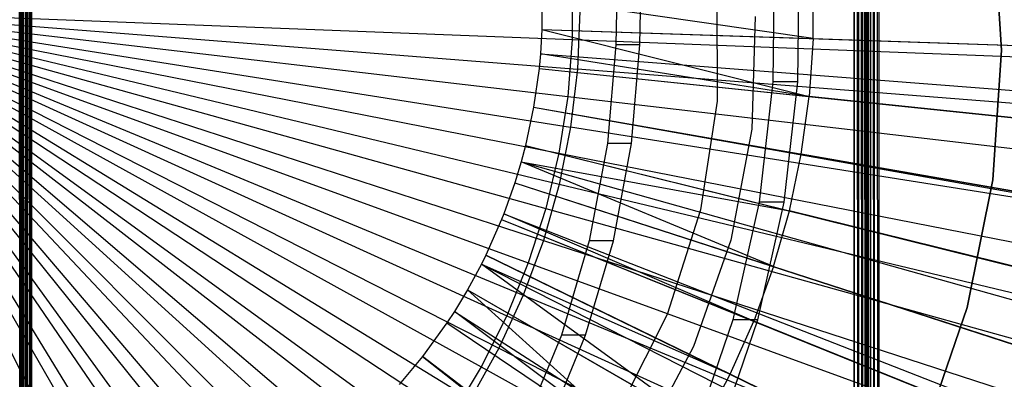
# Model space of a CAD drawing. Extents: x 0.05 to 6.09, y -3 to 3.03.
# Tile 57 of 124: x 3.11 to 3.42, y -0.11 to 0.01. Entities that reach past the tile are written whole.
import ezdxf

# ---------------------------------------------------------------- set-up
doc = ezdxf.new("R2010")
doc.units = 0
doc.header["$MEASUREMENT"] = 0
doc.layers.get('0').update_dxf_attribs({"color": 13, "linetype": 'CONTINUOUS'})

# ---------------------------------------------------------------- blocks, each defined once
blk = doc.blocks.new('PROFILE_SNOW_BALL_PLAFON_P')
at = {"color": 0}
for p, q in [((3.10761, 1.9055, 7.96024), (3.10919, -0.64832, 7.96165)), ((3.10841, -0.6491, 7.96067), (3.10761, 1.9055, 7.96024)), ((3.10841, -0.6491, 7.96067), (3.10761, 1.9055, 7.96024)), ((3.10761, 1.9055, 7.96024), (3.10919, -0.64832, 7.96165)), ((3.10919, -0.64832, 7.96165), (3.10906, 1.9055, 7.96152)), ((3.10919, -0.64832, 7.96165), (3.10906, 1.9055, 7.96152)), ((3.11052, -0.64699, 7.96244), (3.10906, 1.9055, 7.96152)), ((3.11052, -0.64699, 7.96244), (3.10906, 1.9055, 7.96152)), ((3.11052, -0.64699, 7.96244), (3.11034, 1.9055, 7.96237)), ((3.11052, -0.64699, 7.96244), (3.11034, 1.9055, 7.96237)), ((3.11184, -0.64566, 7.96267), (3.11034, 1.9055, 7.96237)), ((3.11184, -0.64566, 7.96267), (3.11034, 1.9055, 7.96237)), ((3.11184, 1.9055, 7.96267), (3.11184, -0.64566, 7.96267)), ((3.11184, 1.9055, 7.96267), (3.11184, -0.64566, 7.96267)), ((3.37562, -0.57605, 7.96267), (3.37562, 1.8359, 7.96267)), ((3.37562, -0.57605, 7.96267), (3.37562, 1.8359, 7.96267)), ((3.37704, -0.57657, 7.96237), (3.37562, 1.8359, 7.96267)), ((3.37704, -0.57657, 7.96237), (3.37562, 1.8359, 7.96267)), ((3.37704, -0.57657, 7.96237), (3.37713, 1.8359, 7.96237)), ((3.37704, -0.57657, 7.96237), (3.37713, 1.8359, 7.96237)), ((3.37823, -0.57702, 7.96152), (3.37713, 1.8359, 7.96237)), ((3.37823, -0.57702, 7.96152), (3.37713, 1.8359, 7.96237)), ((3.37823, -0.57702, 7.96152), (3.37841, 1.8359, 7.96152)), ((3.37823, -0.57702, 7.96152), (3.37841, 1.8359, 7.96152)), ((3.37926, -0.57605, 7.96024), (3.37841, 1.8359, 7.96152)), ((3.37926, -0.57605, 7.96024), (3.37841, 1.8359, 7.96152)), ((3.37926, -0.57605, 7.96024), (3.37926, 1.8359, 7.96024)), ((3.37926, -0.57605, 7.96024), (3.37926, 1.8359, 7.96024)), ((3.37956, 1.8359, 7.95874), (3.37956, -0.57605, 7.95874)), ((3.37956, 1.8359, 7.95874), (3.37956, -0.57605, 7.95874)), ((3.37956, -0.57605, 7.55519), (3.37956, 1.83589, 7.55512)), ((3.37956, -0.57605, 7.55519), (3.37956, 1.83589, 7.55512)), ((3.37986, 1.83555, 7.55367), (3.37956, -0.57605, 7.55519)), ((3.37986, 1.83555, 7.55367), (3.37956, -0.57605, 7.55519)), ((3.37986, 1.83555, 7.55367), (3.37974, -0.57585, 7.55401)), ((3.37986, 1.83555, 7.55367), (3.37974, -0.57585, 7.55401)), ((3.38025, -0.57528, 7.55297), (3.37986, 1.83555, 7.55367)), ((3.38025, -0.57528, 7.55297), (3.37986, 1.83555, 7.55367)), ((3.38025, -0.57528, 7.55297), (3.38054, 1.83479, 7.55259)), ((3.38025, -0.57528, 7.55297), (3.38054, 1.83479, 7.55259)), ((3.38105, -0.57438, 7.55211), (3.38054, 1.83479, 7.55259)), ((3.38105, -0.57438, 7.55211), (3.38054, 1.83479, 7.55259)), ((3.38214, -0.57312, 7.55149), (3.38054, 1.83479, 7.55259)), ((3.38214, -0.57312, 7.55149), (3.38054, 1.83479, 7.55259)), ((3.38214, -0.57312, 7.55149), (3.38179, 1.83337, 7.55164)), ((3.38214, -0.57312, 7.55149), (3.38179, 1.83337, 7.55164)), ((3.3835, -0.57156, 7.55126), (3.38179, 1.83337, 7.55164)), ((3.3835, -0.57156, 7.55126), (3.38179, 1.83337, 7.55164)), ((3.3835, 1.8314, 7.55126), (3.3835, -0.57156, 7.55126)), ((3.3835, 1.8314, 7.55126), (3.3835, -0.57156, 7.55126)), ((3.10841, -0.6491, 6.44105), (3.10762, 0.64666, 6.44151)), ((3.10762, 0.64666, 6.44151), (3.10919, -0.64832, 6.44008)), ((3.10841, -0.6491, 6.44105), (3.10762, 0.64666, 6.44151)), ((3.10762, 0.64666, 6.44151), (3.10919, -0.64832, 6.44008)), ((3.10905, 0.64666, 6.44022), (3.10919, -0.64832, 6.44008)), ((3.10905, 0.64666, 6.44022), (3.10919, -0.64832, 6.44008)), ((3.11033, 0.64666, 6.43935), (3.10919, -0.64832, 6.44008)), ((3.11033, 0.64666, 6.43935), (3.10919, -0.64832, 6.44008)), ((3.11033, 0.64666, 6.43935), (3.11052, -0.64699, 6.43928)), ((3.11184, -0.64566, 6.43905), (3.11033, 0.64666, 6.43935)), ((3.11184, -0.64566, 6.43905), (3.11033, 0.64666, 6.43935)), ((3.11033, 0.64666, 6.43935), (3.11052, -0.64699, 6.43928)), ((3.11184, -0.64566, 6.43905), (3.11184, 0.64666, 6.43905)), ((3.11184, -0.64566, 6.43905), (3.11184, 0.64666, 6.43905)), ((3.37926, -0.48236, 7.60788), (3.37926, 0.32959, 7.60788)), ((3.37926, -0.48236, 7.60788), (3.37926, 0.32959, 7.60788)), ((3.37926, -0.48236, 7.70959), (3.37926, 0.32959, 7.70959)), ((3.37926, -0.48236, 7.70959), (3.37926, 0.32959, 7.70959)), ((3.37926, -0.22645, 7.75591), (3.37926, 0.32959, 7.75591)), ((3.37926, -0.22645, 7.75591), (3.37926, 0.32959, 7.75591)), ((3.37926, -0.22645, 7.83951), (3.37926, 0.32959, 7.83951)), ((3.37926, -0.22645, 7.83951), (3.37926, 0.32959, 7.83951)), ((3.37956, 0.33109, 7.7544), (3.37956, -0.22796, 7.7544)), ((3.37956, -0.22796, 7.84102), (3.37956, 0.33109, 7.84102)), ((3.37956, 0.33109, 7.60637), (3.37956, -0.48387, 7.60637)), ((3.37956, -0.48387, 7.7111), (3.37956, 0.33109, 7.7111)), ((3.37956, 0.33109, 7.60637), (3.37956, -0.48387, 7.60637)), ((3.37956, -0.48387, 7.7111), (3.37956, 0.33109, 7.7111)), ((3.37956, 0.33109, 7.7544), (3.37956, -0.22796, 7.7544)), ((3.37956, -0.22796, 7.84102), (3.37956, 0.33109, 7.84102)), ((3.37562, -0.47993, 7.61031), (3.37562, 0.32716, 7.61031)), ((3.37562, 0.32716, 7.70716), (3.37562, -0.47993, 7.70716)), ((3.37562, -0.22402, 7.75834), (3.37562, 0.32716, 7.75834)), ((3.37562, 0.32716, 7.83708), (3.37562, -0.22402, 7.83708)), ((3.37562, -0.47993, 7.61031), (3.37562, 0.32716, 7.61031)), ((3.37562, 0.32716, 7.70716), (3.37562, -0.47993, 7.70716)), ((3.37562, -0.22402, 7.75834), (3.37562, 0.32716, 7.75834)), ((3.37562, 0.32716, 7.83708), (3.37562, -0.22402, 7.83708)), ((3.37713, -0.48023, 7.61001), (3.37713, 0.32746, 7.61001)), ((3.37713, -0.48023, 7.61001), (3.37713, 0.32746, 7.61001)), ((3.37713, -0.48023, 7.70746), (3.37713, 0.32746, 7.70746)), ((3.37713, -0.48023, 7.70746), (3.37713, 0.32746, 7.70746)), ((3.37713, -0.22432, 7.75804), (3.37713, 0.32746, 7.75804)), ((3.37713, -0.22432, 7.75804), (3.37713, 0.32746, 7.75804)), ((3.37713, -0.22432, 7.83738), (3.37713, 0.32746, 7.83738)), ((3.37713, -0.22432, 7.83738), (3.37713, 0.32746, 7.83738)), ((3.37841, -0.48108, 7.60916), (3.37841, 0.32831, 7.60916)), ((3.37841, -0.48108, 7.60916), (3.37841, 0.32831, 7.60916)), ((3.37841, -0.48108, 7.70831), (3.37841, 0.32831, 7.70831)), ((3.37841, -0.48108, 7.70831), (3.37841, 0.32831, 7.70831)), ((3.37841, -0.22518, 7.75719), (3.37841, 0.32831, 7.75719)), ((3.37841, -0.22518, 7.75719), (3.37841, 0.32831, 7.75719)), ((3.37841, -0.22518, 7.83824), (3.37841, 0.32831, 7.83824)), ((3.37841, -0.22518, 7.83824), (3.37841, 0.32831, 7.83824)), ((3.42014, 0.04134, 7.45283), (3.42287, -0.00023, 7.45283)), ((3.42287, -0.00023, 7.29535), (3.42014, 0.04134, 7.29535)), ((3.42287, -0.00023, 7.29535), (3.42014, 0.04134, 7.29535)), ((3.42014, 0.04134, 7.45283), (3.42287, -0.00023, 7.45283)), ((3.34988, 0.02856, 3.26485), (3.34953, -0.01035, 3.26485)), ((3.34988, 0.02856, 3.26485), (3.34953, -0.01035, 3.26485)), ((3.35756, -0.01035, 4.3475), (3.35791, 0.02856, 4.34749)), ((3.35756, -0.01035, 4.3475), (3.35791, 0.02856, 4.34749)), ((3.36246, 0.00347, 6.40139), (3.36243, 0.02206, 6.40139)), ((3.36246, 0.00347, 6.40139), (3.36243, 0.02206, 6.40139)), ((3.27545, 0.01614, 6.4171), (3.27539, 0.00637, 6.4171)), ((3.27545, 0.01614, 6.4171), (3.27539, 0.00637, 6.4171)), ((3.36246, 0.00347, 6.40139), (3.27545, 0.01614, 6.4171)), ((3.36246, 0.00347, 6.40139), (3.27545, 0.01614, 6.4171)), ((3.33154, 0.01864, 7.45283), (3.3317, -0.01657, 7.45283)), ((3.33154, 0.01864, 7.61031), (3.3317, -0.01657, 7.61031)), ((3.33154, 0.01864, 7.45283), (3.3317, -0.01657, 7.45283)), ((3.33154, 0.01864, 7.61031), (3.3317, -0.01657, 7.61031)), ((3.29934, 0.01228, 3.30459), (3.29916, 0.00151, 3.30459)), ((3.29934, 0.01228, 3.30459), (3.29916, 0.00151, 3.30459)), ((3.3069, 0.00151, 4.34787), (3.30708, 0.01228, 4.34787)), ((3.3069, 0.00151, 4.34787), (3.30708, 0.01228, 4.34787)), ((3.34389, 0.01059, 7.68511), (3.34274, -0.02555, 7.68511)), ((3.34389, 0.01059, 7.78354), (3.34274, -0.02555, 7.78354)), ((3.34389, 0.01059, 7.68511), (3.34274, -0.02555, 7.68511)), ((3.34389, 0.01059, 7.78354), (3.34274, -0.02555, 7.78354)), ((3.27539, 0.00637, 6.4171), (3.27496, -0.00143, 6.41711)), ((3.27539, 0.00637, 6.4171), (3.27496, -0.00143, 6.41711)), ((3.27539, 0.00637, 6.4171), (3.36246, 0.00347, 6.40139)), ((3.27539, 0.00637, 6.4171), (3.36246, 0.00347, 6.40139)), ((3.27539, 0.00637, 6.4171), (3.36119, -0.01508, 6.4014)), ((3.27539, 0.00637, 6.4171), (3.36119, -0.01508, 6.4014)), ((3.27539, 0.00637, 6.4171), (3.98007, -0.0171, 6.19533)), ((3.27539, 0.00637, 6.4171), (3.98007, -0.0171, 6.19533)), ((3.36246, 0.00347, 6.40139), (3.36119, -0.01508, 6.4014)), ((3.36246, 0.00347, 6.40139), (3.36119, -0.01508, 6.4014)), ((3.36246, 0.00347, 6.40139), (3.44852, 0.00061, 6.38284)), ((3.36246, 0.00347, 6.40139), (3.44852, 0.00061, 6.38284)), ((3.29916, 0.00151, 3.30459), (3.29648, -0.03011, 3.30461)), ((3.29916, 0.00151, 3.30459), (3.29648, -0.03011, 3.30461)), ((3.3069, 0.00151, 4.34787), (3.29916, 0.00151, 3.30459)), ((3.3069, 0.00151, 4.34787), (3.29916, 0.00151, 3.30459)), ((3.30422, -0.03011, 4.34789), (3.3069, 0.00151, 4.34787)), ((3.30422, -0.03011, 4.34789), (3.3069, 0.00151, 4.34787)), ((3.27496, -0.00143, 6.41711), (3.27454, -0.00611, 6.41711)), ((3.27496, -0.00143, 6.41711), (3.27454, -0.00611, 6.41711)), ((3.36119, -0.01508, 6.4014), (3.27496, -0.00143, 6.41711)), ((3.36119, -0.01508, 6.4014), (3.27496, -0.00143, 6.41711)), ((3.27496, -0.00143, 6.41711), (3.97794, -0.05569, 6.19535)), ((3.27496, -0.00143, 6.41711), (3.97794, -0.05569, 6.19535)), ((3.42287, -0.00023, 7.45283), (3.42008, -0.0418, 7.45283)), ((3.42008, -0.0418, 7.29535), (3.42287, -0.00023, 7.29535)), ((3.42008, -0.0418, 7.29535), (3.42287, -0.00023, 7.29535)), ((3.42287, -0.00023, 7.45283), (3.42008, -0.0418, 7.45283)), ((3.42287, -0.00023, 7.45283), (3.42287, -0.00023, 7.29535)), ((3.42287, -0.00023, 7.45283), (3.42287, -0.00023, 7.29535)), ((3.27454, -0.00611, 6.41711), (3.27282, -0.01849, 6.41712)), ((3.27454, -0.00611, 6.41711), (3.27282, -0.01849, 6.41712)), ((3.27454, -0.00611, 6.41711), (3.36119, -0.01508, 6.4014)), ((3.27454, -0.00611, 6.41711), (3.36119, -0.01508, 6.4014)), ((3.27454, -0.00611, 6.41711), (3.97586, -0.07878, 6.19537)), ((3.27454, -0.00611, 6.41711), (3.97586, -0.07878, 6.19537)), ((3.34953, -0.01035, 3.26485), (3.34511, -0.04894, 3.26488)), ((3.34953, -0.01035, 3.26485), (3.34511, -0.04894, 3.26488)), ((3.35756, -0.01035, 4.3475), (3.34953, -0.01035, 3.26485)), ((3.35756, -0.01035, 4.3475), (3.34953, -0.01035, 3.26485)), ((3.35313, -0.04894, 4.34753), (3.35756, -0.01035, 4.3475)), ((3.35313, -0.04894, 4.34753), (3.35756, -0.01035, 4.3475)), ((3.35864, -0.03349, 6.40142), (3.36119, -0.01508, 6.4014)), ((3.35864, -0.03349, 6.40142), (3.36119, -0.01508, 6.4014)), ((3.44684, -0.02395, 6.38286), (3.36119, -0.01508, 6.4014)), ((3.44684, -0.02395, 6.38286), (3.36119, -0.01508, 6.4014)), ((3.27282, -0.01849, 6.41712), (3.27024, -0.03072, 6.41714)), ((3.27282, -0.01849, 6.41712), (3.27024, -0.03072, 6.41714)), ((3.27282, -0.01849, 6.41712), (3.35864, -0.03349, 6.40142)), ((3.27282, -0.01849, 6.41712), (3.35864, -0.03349, 6.40142)), ((3.27282, -0.01849, 6.41712), (3.96702, -0.14193, 6.19543)), ((3.27282, -0.01849, 6.41712), (3.96702, -0.14193, 6.19543)), ((3.27282, -0.01849, 6.41712), (3.96736, -0.14003, 6.19543)), ((3.27282, -0.01849, 6.41712), (3.96736, -0.14003, 6.19543)), ((3.3317, -0.01657, 7.45283), (3.32636, -0.05138, 7.45283)), ((3.3317, -0.01657, 7.61031), (3.32636, -0.05138, 7.61031)), ((3.3317, -0.01657, 7.45283), (3.32636, -0.05138, 7.45283)), ((3.3317, -0.01657, 7.61031), (3.32636, -0.05138, 7.61031)), ((3.3317, -0.01657, 7.61031), (3.3317, -0.01657, 7.45283)), ((3.3317, -0.01657, 7.61031), (3.3317, -0.01657, 7.45283)), ((3.34274, -0.02555, 7.68511), (3.33609, -0.0611, 7.68511)), ((3.34274, -0.02555, 7.78354), (3.33609, -0.0611, 7.78354)), ((3.34274, -0.02555, 7.68511), (3.33609, -0.0611, 7.68511)), ((3.34274, -0.02555, 7.78354), (3.33609, -0.0611, 7.78354)), ((3.34274, -0.02555, 7.78354), (3.34274, -0.02555, 7.68511)), ((3.34274, -0.02555, 7.78354), (3.34274, -0.02555, 7.68511)), ((3.27024, -0.03072, 6.41714), (3.26885, -0.03601, 6.41715)), ((3.27024, -0.03072, 6.41714), (3.26885, -0.03601, 6.41715)), ((3.27024, -0.03072, 6.41714), (3.3548, -0.05168, 6.40144)), ((3.27024, -0.03072, 6.41714), (3.3548, -0.05168, 6.40144)), ((3.27024, -0.03072, 6.41714), (3.95461, -0.20053, 6.19552)), ((3.27024, -0.03072, 6.41714), (3.95461, -0.20053, 6.19552)), ((3.29648, -0.03011, 3.30461), (3.29065, -0.06131, 3.30466)), ((3.29648, -0.03011, 3.30461), (3.29065, -0.06131, 3.30466)), ((3.30422, -0.03011, 4.34789), (3.29648, -0.03011, 3.30461)), ((3.30422, -0.03011, 4.34789), (3.29648, -0.03011, 3.30461)), ((3.29839, -0.06131, 4.34794), (3.30422, -0.03011, 4.34789)), ((3.29839, -0.06131, 4.34794), (3.30422, -0.03011, 4.34789)), ((3.3548, -0.05168, 6.40144), (3.35864, -0.03349, 6.40142)), ((3.3548, -0.05168, 6.40144), (3.35864, -0.03349, 6.40142)), ((3.44346, -0.04832, 6.38288), (3.35864, -0.03349, 6.40142)), ((3.44346, -0.04832, 6.38288), (3.35864, -0.03349, 6.40142)), ((3.26885, -0.03601, 6.41715), (3.26682, -0.04275, 6.41717)), ((3.26885, -0.03601, 6.41715), (3.26682, -0.04275, 6.41717)), ((3.34971, -0.06956, 6.40148), (3.26885, -0.03601, 6.41715)), ((3.26885, -0.03601, 6.41715), (3.3548, -0.05168, 6.40144)), ((3.34971, -0.06956, 6.40148), (3.26885, -0.03601, 6.41715)), ((3.26885, -0.03601, 6.41715), (3.3548, -0.05168, 6.40144)), ((3.26885, -0.03601, 6.41715), (3.94771, -0.22669, 6.19557)), ((3.26885, -0.03601, 6.41715), (3.94771, -0.22669, 6.19557)), ((3.26682, -0.04275, 6.41717), (3.26328, -0.05269, 6.41719)), ((3.26682, -0.04275, 6.41717), (3.26328, -0.05269, 6.41719)), ((3.26682, -0.04275, 6.41717), (3.34971, -0.06956, 6.40148)), ((3.26682, -0.04275, 6.41717), (3.34971, -0.06956, 6.40148)), ((3.26682, -0.04275, 6.41717), (3.93767, -0.25999, 6.19565)), ((3.26682, -0.04275, 6.41717), (3.93767, -0.25999, 6.19565)), ((3.42008, -0.0418, 7.45283), (3.41183, -0.08264, 7.45283)), ((3.41183, -0.08264, 7.29535), (3.42008, -0.0418, 7.29535)), ((3.41183, -0.08264, 7.29535), (3.42008, -0.0418, 7.29535)), ((3.42008, -0.0418, 7.45283), (3.41183, -0.08264, 7.45283)), ((3.42008, -0.0418, 7.45283), (3.42008, -0.0418, 7.29535)), ((3.42008, -0.0418, 7.45283), (3.42008, -0.0418, 7.29535)), ((3.34511, -0.04894, 3.26488), (3.33666, -0.08662, 3.26495)), ((3.34511, -0.04894, 3.26488), (3.33666, -0.08662, 3.26495)), ((3.34469, -0.08662, 4.34759), (3.35313, -0.04894, 4.34753)), ((3.34469, -0.08662, 4.34759), (3.35313, -0.04894, 4.34753)), ((3.35313, -0.04894, 4.34753), (3.34511, -0.04894, 3.26488)), ((3.35313, -0.04894, 4.34753), (3.34511, -0.04894, 3.26488)), ((3.26328, -0.05269, 6.41719), (3.26256, -0.05451, 6.4172)), ((3.26328, -0.05269, 6.41719), (3.26256, -0.05451, 6.4172)), ((3.34338, -0.08705, 6.40153), (3.26328, -0.05269, 6.41719)), ((3.34338, -0.08705, 6.40153), (3.26328, -0.05269, 6.41719)), ((3.26328, -0.05269, 6.41719), (3.92017, -0.30914, 6.19578)), ((3.26328, -0.05269, 6.41719), (3.92017, -0.30914, 6.19578)), ((3.32636, -0.05138, 7.45283), (3.31563, -0.08492, 7.45283)), ((3.32636, -0.05138, 7.61031), (3.31563, -0.08492, 7.61031)), ((3.32636, -0.05138, 7.45283), (3.31563, -0.08492, 7.45283)), ((3.32636, -0.05138, 7.61031), (3.31563, -0.08492, 7.61031)), ((3.32636, -0.05138, 7.61031), (3.32636, -0.05138, 7.45283)), ((3.32636, -0.05138, 7.61031), (3.32636, -0.05138, 7.45283)), ((3.34971, -0.06956, 6.40148), (3.3548, -0.05168, 6.40144)), ((3.34971, -0.06956, 6.40148), (3.3548, -0.05168, 6.40144)), ((3.43838, -0.07241, 6.38292), (3.3548, -0.05168, 6.40144)), ((3.43838, -0.07241, 6.38292), (3.3548, -0.05168, 6.40144)), ((3.26256, -0.05451, 6.4172), (3.25749, -0.06594, 6.41723)), ((3.26256, -0.05451, 6.4172), (3.25749, -0.06594, 6.41723)), ((3.26256, -0.05451, 6.4172), (3.34338, -0.08705, 6.40153)), ((3.26256, -0.05451, 6.4172), (3.34338, -0.08705, 6.40153)), ((3.26256, -0.05451, 6.4172), (3.91662, -0.31813, 6.1958)), ((3.26256, -0.05451, 6.4172), (3.91662, -0.31813, 6.1958)), ((3.29065, -0.06131, 3.30466), (3.28174, -0.09152, 3.30472)), ((3.29065, -0.06131, 3.30466), (3.28174, -0.09152, 3.30472)), ((3.28948, -0.09152, 4.348), (3.29839, -0.06131, 4.34794)), ((3.28948, -0.09152, 4.348), (3.29839, -0.06131, 4.34794)), ((3.29839, -0.06131, 4.34794), (3.29065, -0.06131, 3.30466)), ((3.29839, -0.06131, 4.34794), (3.29065, -0.06131, 3.30466)), ((3.33609, -0.0611, 7.68511), (3.32409, -0.09522, 7.68511)), ((3.33609, -0.0611, 7.78354), (3.32409, -0.09522, 7.78354)), ((3.33609, -0.0611, 7.68511), (3.32409, -0.09522, 7.68511)), ((3.33609, -0.0611, 7.78354), (3.32409, -0.09522, 7.78354)), ((3.33609, -0.0611, 7.78354), (3.33609, -0.0611, 7.68511)), ((3.33609, -0.0611, 7.78354), (3.33609, -0.0611, 7.68511)), ((3.25749, -0.06594, 6.41723), (3.2561, -0.06874, 6.41724)), ((3.25749, -0.06594, 6.41723), (3.2561, -0.06874, 6.41724)), ((3.33585, -0.10404, 6.40158), (3.25749, -0.06594, 6.41723)), ((3.33585, -0.10404, 6.40158), (3.25749, -0.06594, 6.41723)), ((3.25749, -0.06594, 6.41723), (3.89157, -0.37465, 6.19599)), ((3.25749, -0.06594, 6.41723), (3.89157, -0.37465, 6.19599)), ((3.2561, -0.06874, 6.41724), (3.25164, -0.07699, 6.41728)), ((3.2561, -0.06874, 6.41724), (3.25164, -0.07699, 6.41728)), ((3.32715, -0.12047, 6.40165), (3.2561, -0.06874, 6.41724)), ((3.2561, -0.06874, 6.41724), (3.33585, -0.10404, 6.40158)), ((3.32715, -0.12047, 6.40165), (3.2561, -0.06874, 6.41724)), ((3.2561, -0.06874, 6.41724), (3.33585, -0.10404, 6.40158)), ((3.2561, -0.06874, 6.41724), (3.88469, -0.3885, 6.19604)), ((3.2561, -0.06874, 6.41724), (3.88469, -0.3885, 6.19604)), ((3.34971, -0.06956, 6.40148), (3.34338, -0.08705, 6.40153)), ((3.34971, -0.06956, 6.40148), (3.34338, -0.08705, 6.40153)), ((3.34971, -0.06956, 6.40148), (3.43164, -0.09608, 6.38297)), ((3.34971, -0.06956, 6.40148), (3.43164, -0.09608, 6.38297)), ((3.25164, -0.07699, 6.41728), (3.24739, -0.084, 6.41731)), ((3.25164, -0.07699, 6.41728), (3.24739, -0.084, 6.41731)), ((3.25164, -0.07699, 6.41728), (3.32715, -0.12047, 6.40165)), ((3.25164, -0.07699, 6.41728), (3.32715, -0.12047, 6.40165)), ((3.25164, -0.07699, 6.41728), (3.31732, -0.13626, 6.40172)), ((3.25164, -0.07699, 6.41728), (3.31732, -0.13626, 6.40172)), ((3.25164, -0.07699, 6.41728), (3.86263, -0.4293, 6.19621)), ((3.25164, -0.07699, 6.41728), (3.86263, -0.4293, 6.19621)), ((3.24739, -0.084, 6.41731), (3.24503, -0.0876, 6.41733)), ((3.24739, -0.084, 6.41731), (3.24503, -0.0876, 6.41733)), ((3.31732, -0.13626, 6.40172), (3.24739, -0.084, 6.41731)), ((3.31732, -0.13626, 6.40172), (3.24739, -0.084, 6.41731)), ((3.24739, -0.084, 6.41731), (3.8416, -0.464, 6.19636)), ((3.24739, -0.084, 6.41731), (3.8416, -0.464, 6.19636)), ((3.31563, -0.08492, 7.45283), (3.29979, -0.11637, 7.45283)), ((3.31563, -0.08492, 7.61031), (3.29979, -0.11637, 7.61031)), ((3.31563, -0.08492, 7.45283), (3.29979, -0.11637, 7.45283)), ((3.31563, -0.08492, 7.61031), (3.29979, -0.11637, 7.61031)), ((3.31563, -0.08492, 7.61031), (3.31563, -0.08492, 7.45283)), ((3.31563, -0.08492, 7.61031), (3.31563, -0.08492, 7.45283)), ((3.41183, -0.08264, 7.45283), (3.39826, -0.12203, 7.45283)), ((3.39826, -0.12203, 7.29535), (3.41183, -0.08264, 7.29535)), ((3.39826, -0.12203, 7.29535), (3.41183, -0.08264, 7.29535)), ((3.41183, -0.08264, 7.45283), (3.39826, -0.12203, 7.45283)), ((3.41183, -0.08264, 7.45283), (3.41183, -0.08264, 7.29535)), ((3.41183, -0.08264, 7.45283), (3.41183, -0.08264, 7.29535)), ((3.24503, -0.0876, 6.41733), (3.23722, -0.09834, 6.41739)), ((3.24503, -0.0876, 6.41733), (3.23722, -0.09834, 6.41739)), ((3.24503, -0.0876, 6.41733), (3.31732, -0.13626, 6.40172)), ((3.24503, -0.0876, 6.41733), (3.31732, -0.13626, 6.40172)), ((3.24503, -0.0876, 6.41733), (3.82996, -0.48179, 6.19645)), ((3.24503, -0.0876, 6.41733), (3.82996, -0.48179, 6.19645)), ((3.33666, -0.08662, 3.26495), (3.32432, -0.12283, 3.26504)), ((3.33666, -0.08662, 3.26495), (3.32432, -0.12283, 3.26504)), ((3.33235, -0.12283, 4.34768), (3.34469, -0.08662, 4.34759)), ((3.33235, -0.12283, 4.34768), (3.34469, -0.08662, 4.34759)), ((3.33585, -0.10404, 6.40158), (3.34338, -0.08705, 6.40153)), ((3.33585, -0.10404, 6.40158), (3.34338, -0.08705, 6.40153)), ((3.34469, -0.08662, 4.34759), (3.33666, -0.08662, 3.26495)), ((3.34469, -0.08662, 4.34759), (3.33666, -0.08662, 3.26495)), ((3.42326, -0.11922, 6.38303), (3.34338, -0.08705, 6.40153)), ((3.42326, -0.11922, 6.38303), (3.34338, -0.08705, 6.40153)), ((3.28174, -0.09152, 3.30472), (3.27, -0.11993, 3.30481)), ((3.28174, -0.09152, 3.30472), (3.27, -0.11993, 3.30481)), ((3.27774, -0.11993, 4.34809), (3.28948, -0.09152, 4.348)), ((3.27774, -0.11993, 4.34809), (3.28948, -0.09152, 4.348)), ((3.28948, -0.09152, 4.348), (3.28174, -0.09152, 3.30472)), ((3.28948, -0.09152, 4.348), (3.28174, -0.09152, 3.30472)), ((3.32409, -0.09522, 7.68511), (3.30702, -0.1271, 7.68511)), ((3.32409, -0.09522, 7.78354), (3.30702, -0.1271, 7.78354)), ((3.32409, -0.09522, 7.68511), (3.30702, -0.1271, 7.68511)), ((3.32409, -0.09522, 7.78354), (3.30702, -0.1271, 7.78354)), ((3.32409, -0.09522, 7.78354), (3.32409, -0.09522, 7.68511)), ((3.32409, -0.09522, 7.78354), (3.32409, -0.09522, 7.68511)), ((3.23722, -0.09834, 6.41739), (3.22968, -0.10732, 6.41744)), ((3.23722, -0.09834, 6.41739), (3.22968, -0.10732, 6.41744)), ((3.30642, -0.15132, 6.4018), (3.23722, -0.09834, 6.41739)), ((3.30642, -0.15132, 6.4018), (3.23722, -0.09834, 6.41739)), ((3.23722, -0.09834, 6.41739), (3.79132, -0.53491, 6.19673)), ((3.23722, -0.09834, 6.41739), (3.79132, -0.53491, 6.19673)), ((3.23722, -0.09834, 6.41739), (3.7937, -0.53187, 6.19672)), ((3.23722, -0.09834, 6.41739), (3.7937, -0.53187, 6.19672)), ((3.32715, -0.12047, 6.40165), (3.33585, -0.10404, 6.40158)), ((3.32715, -0.12047, 6.40165), (3.33585, -0.10404, 6.40158)), ((3.41329, -0.14172, 6.38311), (3.33585, -0.10404, 6.40158)), ((3.41329, -0.14172, 6.38311), (3.33585, -0.10404, 6.40158))]:
    blk.add_line(p, q, dxfattribs=at)
blk = doc.blocks.new('GRUPUJ_1')
at = {"color": 0}
for p, q in [((3.23065, 3.02607, 0.01699), (3.23065, 3.00777, 0.01699)), ((3.23065, 3.02607, 0.01699), (3.23065, 3.00777, 0.01699)), ((2.99465, 3.01692), (3.192, 2.88721, 0.01728)), ((2.99465, 3.01692), (3.20145, 2.90288, 0.01721)), ((2.99465, 3.01692), (3.20145, 2.90288, 0.01721)), ((2.99465, 3.01692), (3.20967, 2.91924, 0.01715)), ((2.99465, 3.01692), (3.11281, 2.8125, 0.01787)), ((2.99465, 3.01692), (3.12829, 2.82226, 0.01775)), ((2.99465, 3.01692), (3.20967, 2.91924, 0.01715)), ((2.99465, 3.01692), (3.21659, 2.93619, 0.0171)), ((2.99465, 3.01692), (3.11281, 2.8125, 0.01787)), ((2.99465, 3.01692), (3.12829, 2.82226, 0.01775)), ((2.99465, 3.01692), (3.14298, 2.83319, 0.01764)), ((2.99465, 3.01692), (3.18135, 2.87232, 0.01736)), ((2.99465, 3.01692), (3.192, 2.88721, 0.01728)), ((2.99465, 3.01692), (3.15677, 2.84523, 0.01754)), ((2.99465, 3.01692), (3.16959, 2.8583, 0.01745)), ((2.99465, 3.01692), (3.14298, 2.83319, 0.01764)), ((2.99465, 3.01692), (3.15677, 2.84523, 0.01754)), ((2.99465, 3.01692), (3.16959, 2.8583, 0.01745)), ((2.99465, 3.01692), (3.18135, 2.87232, 0.01736)), ((2.99465, 3.01692), (3.22218, 2.95362, 0.01706)), ((2.99465, 3.01692), (3.2264, 2.97143, 0.01702)), ((2.99465, 3.01692), (3.22923, 2.98952, 0.017)), ((2.99465, 3.01692), (3.23065, 3.00777, 0.01699)), ((2.99465, 3.01692), (3.21659, 2.93619, 0.0171)), ((2.99465, 3.01692), (3.22218, 2.95362, 0.01706)), ((2.99465, 3.01692), (3.2264, 2.97143, 0.01702)), ((2.99465, 3.01692), (3.22923, 2.98952, 0.017)), ((2.99465, 3.01692), (3.23065, 3.00777, 0.01699)), ((2.99495, 3.01692, 0.03937), (3.23234, 2.99825, 0.05812)), ((2.99495, 3.01692, 0.03937), (3.23234, 2.99825, 0.05812)), ((2.99495, 3.01692, 0.03937), (3.23015, 2.97969, 0.05814)), ((2.99495, 3.01692, 0.03937), (3.23015, 2.97969, 0.05814)), ((3.2265, 2.96136, 0.05816), (2.99495, 3.01692, 0.03937)), ((3.2265, 2.96136, 0.05816), (2.99495, 3.01692, 0.03937)), ((2.99495, 3.01692, 0.03937), (3.22143, 2.94338, 0.0582)), ((2.99495, 3.01692, 0.03937), (3.22143, 2.94338, 0.0582)), ((2.99495, 3.01692, 0.03937), (3.21496, 2.92585, 0.05825)), ((2.99495, 3.01692, 0.03937), (3.19801, 2.89257, 0.05838)), ((2.99495, 3.01692, 0.03937), (3.18763, 2.87704, 0.05845)), ((2.99495, 3.01692, 0.03937), (3.18763, 2.87704, 0.05845)), ((2.99495, 3.01692, 0.03937), (3.17606, 2.86236, 0.05854)), ((2.99495, 3.01692, 0.03937), (3.20714, 2.90888, 0.05831)), ((2.99495, 3.01692, 0.03937), (3.19801, 2.89257, 0.05838)), ((2.99495, 3.01692, 0.03937), (3.21496, 2.92585, 0.05825)), ((2.99495, 3.01692, 0.03937), (3.20714, 2.90888, 0.05831)), ((2.99495, 3.01692, 0.03937), (3.17606, 2.86236, 0.05854)), ((2.99495, 3.01692, 0.03937), (3.16337, 2.84864, 0.05863)), ((2.99495, 3.01692, 0.03937), (3.16337, 2.84864, 0.05863)), ((2.99495, 3.01692, 0.03937), (3.14965, 2.83595, 0.05873)), ((2.99495, 3.01692, 0.03937), (3.14965, 2.83595, 0.05873)), ((2.99495, 3.01692, 0.03937), (3.13498, 2.82439, 0.05884)), ((2.99495, 3.01692, 0.03937), (3.13498, 2.82439, 0.05884)), ((2.99495, 3.01692, 0.03937), (3.11944, 2.814, 0.05896)), ((2.99495, 3.01692, 0.03937), (3.11944, 2.814, 0.05896)), ((2.99495, 3.01692, 0.03937), (3.10314, 2.80487, 0.05908)), ((2.99495, 3.01692, 0.03937), (3.10314, 2.80487, 0.05908)), ((3.23308, 3.01692, 0.05811), (3.23234, 2.99825, 0.05812)), ((3.23308, 3.01692, 0.05811), (3.23234, 2.99825, 0.05812)), ((3.23065, 3.00777, 0.01699), (3.22923, 2.98952, 0.017)), ((3.23065, 3.00777, 0.01699), (3.22923, 2.98952, 0.017)), ((3.23065, 3.00777, 0.01699), (3.4647, 2.99869, 0.05168)), ((3.23065, 3.00777, 0.01699), (3.4647, 2.99869, 0.05168)), ((3.23234, 2.99825, 0.05812), (3.23015, 2.97969, 0.05814)), ((3.23234, 2.99825, 0.05812), (3.23015, 2.97969, 0.05814)), ((3.4676, 2.97975, 0.09509), (3.23234, 2.99825, 0.05812)), ((3.4676, 2.97975, 0.09509), (3.23234, 2.99825, 0.05812)), ((3.22923, 2.98952, 0.017), (3.2264, 2.97143, 0.01702)), ((3.22923, 2.98952, 0.017), (3.2264, 2.97143, 0.01702)), ((3.22923, 2.98952, 0.017), (3.46188, 2.96235, 0.0517)), ((3.22923, 2.98952, 0.017), (3.46188, 2.96235, 0.0517)), ((3.23015, 2.97969, 0.05814), (3.2265, 2.96136, 0.05816)), ((3.23015, 2.97969, 0.05814), (3.2265, 2.96136, 0.05816)), ((3.46323, 2.94282, 0.09512), (3.23015, 2.97969, 0.05814)), ((3.46323, 2.94282, 0.09512), (3.23015, 2.97969, 0.05814)), ((3.2264, 2.97143, 0.01702), (3.22218, 2.95362, 0.01706)), ((3.2264, 2.97143, 0.01702), (3.22218, 2.95362, 0.01706)), ((3.2264, 2.97143, 0.01702), (3.45624, 2.92634, 0.05174)), ((3.2264, 2.97143, 0.01702), (3.45624, 2.92634, 0.05174)), ((3.2265, 2.96136, 0.05816), (3.22143, 2.94338, 0.0582)), ((3.2265, 2.96136, 0.05816), (3.22143, 2.94338, 0.0582)), ((3.45598, 2.90634, 0.09518), (3.2265, 2.96136, 0.05816)), ((3.45598, 2.90634, 0.09518), (3.2265, 2.96136, 0.05816)), ((3.22218, 2.95362, 0.01706), (3.21659, 2.93619, 0.0171)), ((3.22218, 2.95362, 0.01706), (3.21659, 2.93619, 0.0171)), ((3.22218, 2.95362, 0.01706), (3.44784, 2.89088, 0.05181)), ((3.22218, 2.95362, 0.01706), (3.44784, 2.89088, 0.05181)), ((3.22143, 2.94338, 0.0582), (3.21496, 2.92585, 0.05825)), ((3.22143, 2.94338, 0.0582), (3.21496, 2.92585, 0.05825)), ((3.22143, 2.94338, 0.0582), (3.44588, 2.87054, 0.09525)), ((3.22143, 2.94338, 0.0582), (3.44588, 2.87054, 0.09525)), ((3.21659, 2.93619, 0.0171), (3.20967, 2.91924, 0.01715)), ((3.21659, 2.93619, 0.0171), (3.20967, 2.91924, 0.01715)), ((3.21659, 2.93619, 0.0171), (3.43671, 2.85617, 0.05189)), ((3.21659, 2.93619, 0.0171), (3.43671, 2.85617, 0.05189)), ((3.21496, 2.92585, 0.05825), (3.20714, 2.90888, 0.05831)), ((3.21496, 2.92585, 0.05825), (3.20714, 2.90888, 0.05831)), ((3.21496, 2.92585, 0.05825), (3.43301, 2.83564, 0.09535)), ((3.21496, 2.92585, 0.05825), (3.43301, 2.83564, 0.09535)), ((3.20967, 2.91924, 0.01715), (3.20145, 2.90288, 0.01721)), ((3.20967, 2.91924, 0.01715), (3.20145, 2.90288, 0.01721)), ((3.20967, 2.91924, 0.01715), (3.42293, 2.82243, 0.05199)), ((3.20967, 2.91924, 0.01715), (3.42293, 2.82243, 0.05199)), ((3.20714, 2.90888, 0.05831), (3.19801, 2.89257, 0.05838)), ((3.20714, 2.90888, 0.05831), (3.19801, 2.89257, 0.05838)), ((3.20714, 2.90888, 0.05831), (3.41744, 2.80187, 0.09546)), ((3.20714, 2.90888, 0.05831), (3.41744, 2.80187, 0.09546)), ((3.20145, 2.90288, 0.01721), (3.192, 2.88721, 0.01728)), ((3.20145, 2.90288, 0.01721), (3.192, 2.88721, 0.01728)), ((3.20145, 2.90288, 0.01721), (3.40657, 2.78985, 0.05211)), ((3.20145, 2.90288, 0.01721), (3.40657, 2.78985, 0.05211))]:
    blk.add_line(p, q, dxfattribs=at)
blk.add_blockref('PROFILE_SNOW_BALL_PLAFON_P', (-0.05452, 3.0046, -0.05645), dxfattribs=at)

msp = doc.modelspace()

# ---------------------------------------------------------------- block references
at = {"color": 0}
msp.add_blockref('GRUPUJ_1', (0.05452, -3.0046, 0.05645), dxfattribs=at)

doc.saveas('drawing.dxf')
